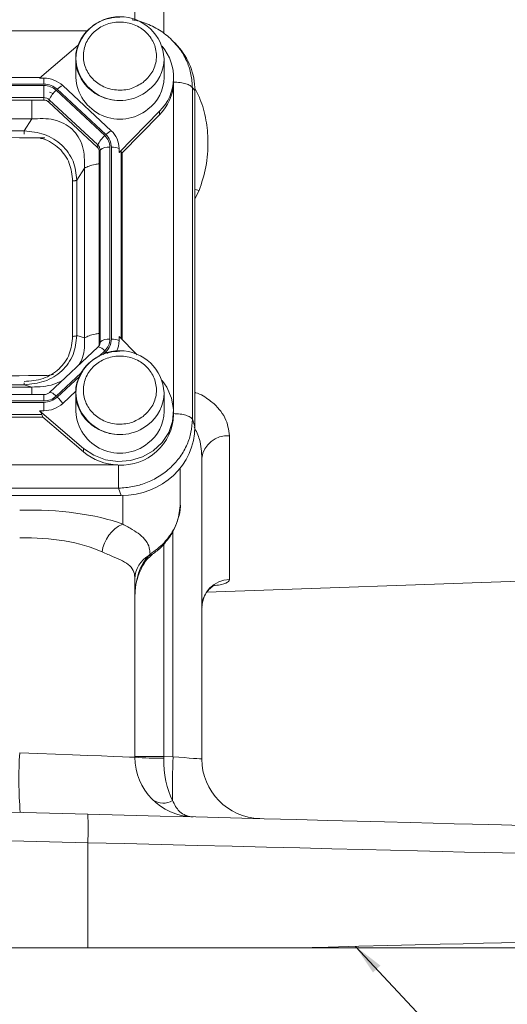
# Model space of a CAD drawing. Header units: inches. Extents: x 0.3 to 33.9, y 0.2 to 21.7.
# Tile 4 of 22: x 10.1 to 12.2, y 5.2 to 9.4. Entities that reach past the tile are written whole.
import ezdxf

# ---------------------------------------------------------------- set-up
doc = ezdxf.new("R2010")
doc.units = ezdxf.units.IN
doc.header["$MEASUREMENT"] = 0
doc.layers.add('SLD-0', color=7, linetype='Continuous', lineweight=15)
doc.dimstyles.new('SLDDIMSTYLE3', dxfattribs={"dimtxt": 0, "dimasz": 0.13, "dimexe": 0, "dimexo": 0.0625, "dimgap": 0, "dimtad": 0, "dimtih": 1, "dimtoh": 1, "dimdec": 0, "dimrnd": 1e-09, "dimzin": 0, "dimdsep": 46, "dimtxsty": 'Standard', "dimsah": 1, "dimcen": 0.09, "dimadec": 0, "dimazin": 0, "dimtfac": 0.13, "dimtdec": 0, "dimtofl": 0, "dimtmove": 0, "dimatfit": 3, "dimfxl": 1, "dimfrac": 2, "dimtolj": 1, "dimtzin": 0, "dimarcsym": 0})

msp = doc.modelspace()

# ---------------------------------------------------------------- linework, layer by layer
at = {"color": 8, "linetype": 'Continuous', "lineweight": 15}
for p, q in [((10.7289, 9.3144), (10.7289, 10.598)), ((10.4089, 9.3251), (7.3059, 9.3251)), ((10.7701, 7.7375), (10.7701, 9.1069)), ((10.5512, 8.0341), (10.5512, 8.8176)), ((10.8593, 8.6204), (10.8772, 8.6553)), ((10.4586, 7.9615), (10.4821, 7.9834)), ((10.4747, 7.9684), (10.4864, 7.9793)), ((10.2788, 7.7936), (10.3829, 7.8908)), ((10.2831, 7.7895), (10.3754, 7.8757)), ((10.2265, 7.7734), (10.2265, 7.8003)), ((10.557, 7.377), (10.557, 7.2573)), ((10.7676, 7.2288), (10.7676, 6.2819)), ((10.7289, 6.2829), (10.7289, 7.1731))]:
    msp.add_line(p, q, dxfattribs=at)
at = {"color": 7, "linetype": 'Continuous', "lineweight": 15}
for p, q in [((10.6083, 9.3701), (10.6083, 9.6186)), ((10.3709, 9.2653), (10.2087, 9.1265)), ((10.7735, 9.2741), (10.7685, 9.2798)), ((10.786, 9.2626), (10.7746, 9.2751)), ((10.3603, 9.2077), (10.3603, 9.1296)), ((10.7303, 9.1296), (10.7303, 9.2077)), ((10.2113, 9.1288), (7.5042, 9.1288)), ((10.2087, 9.1265), (10.2265, 9.1265)), ((10.2265, 9.1265), (10.2265, 9.1018)), ((10.7703, 9.1152), (10.7703, 9.1296)), ((10.2265, 9.1018), (7.4891, 9.1018)), ((10.2265, 9.0961), (7.4891, 9.0961)), ((10.2265, 9.0451), (10.2265, 9.0961)), ((10.5091, 8.906), (10.3059, 9.0958)), ((10.7702, 9.11), (10.7703, 9.1152)), ((10.8489, 7.6964), (10.8489, 9.0863)), ((10.8593, 9.0749), (10.8489, 9.0863)), ((10.2265, 9.0451), (7.4891, 9.0451)), ((10.2265, 9.0345), (10.2265, 9.0451)), ((10.2659, 9.0623), (10.2502, 9.0674)), ((10.4821, 8.8861), (10.2788, 9.0759)), ((10.4864, 8.8902), (10.2831, 9.08)), ((10.8593, 7.6656), (10.8593, 9.0749)), ((10.2265, 9.0345), (7.4891, 9.0345)), ((10.247, 9.0265), (10.2495, 9.0362)), ((10.4503, 8.8368), (10.247, 9.0265)), ((10.4528, 8.8464), (10.2495, 9.0362)), ((10.542, 8.8153), (10.7112, 8.9876)), ((10.5548, 8.814), (10.7112, 8.9733)), ((10.7112, 8.9876), (10.7112, 8.9733)), ((10.1764, 8.9555), (7.5392, 8.9555)), ((10.1443, 8.9057), (10.1764, 8.9555)), ((10.1443, 8.9057), (7.5712, 8.9057)), ((10.4503, 8.8368), (10.4528, 8.8464)), ((10.5037, 8.0322), (10.5037, 8.8373)), ((10.5098, 8.0322), (10.5098, 8.8373)), ((10.4588, 8.8176), (10.4624, 8.8249)), ((10.4588, 8.0125), (10.4588, 8.8176)), ((10.4624, 8.0197), (10.4624, 8.8249)), ((10.542, 8.8153), (10.542, 8.8319)), ((10.5548, 8.814), (10.5512, 8.8176)), ((10.5548, 8.0304), (10.5548, 8.814)), ((10.3652, 8.6995), (10.3972, 8.7493)), ((10.3972, 8.0378), (10.3972, 8.7493)), ((10.347, 8.044), (10.347, 8.6957)), ((10.3652, 8.0478), (10.3652, 8.6995)), ((10.3652, 8.0478), (10.3972, 8.0378)), ((10.4588, 8.0125), (10.4624, 8.0197)), ((10.542, 8.0434), (10.542, 8.0268)), ((10.6178, 7.9662), (10.542, 8.0434)), ((10.4534, 7.999), (10.2501, 7.8092)), ((10.4593, 8.0069), (10.4546, 7.9997)), ((10.4592, 8.0066), (10.4587, 8.0058)), ((10.2408, 7.8804), (10.2677, 7.8849)), ((7.5392, 7.8316), (10.1764, 7.8316)), ((7.5712, 7.8416), (10.1443, 7.8416)), ((10.1764, 7.8316), (10.1443, 7.8416)), ((10.3059, 7.7629), (10.3626, 7.8159)), ((10.3603, 7.8073), (10.3603, 7.7292)), ((10.7303, 7.7292), (10.7303, 7.8073)), ((10.2265, 7.8003), (7.4891, 7.8003)), ((7.4891, 7.7734), (10.2265, 7.7734)), ((7.4891, 7.7676), (10.2265, 7.7676)), ((10.2265, 7.7676), (10.2265, 7.7322)), ((10.2087, 7.7322), (10.3933, 7.5743)), ((10.2265, 7.7322), (10.2087, 7.7322)), ((10.7703, 7.7148), (10.7703, 7.7292)), ((7.493, 7.706), (10.2226, 7.706)), ((7.4969, 7.7166), (10.2187, 7.7166)), ((10.2187, 7.7166), (10.2226, 7.706)), ((10.3933, 7.56), (10.2226, 7.706)), ((10.8489, 7.6964), (10.8593, 7.6656)), ((11.0041, 7.0249), (11.0041, 7.6278)), ((10.3933, 7.5743), (10.3933, 7.56)), ((10.8883, 6.2724), (10.8883, 7.5339)), ((7.1792, 7.505), (10.5363, 7.505)), ((10.7983, 7.4836), (10.7983, 7.4923)), ((10.7983, 7.3433), (10.7983, 7.4836)), ((7.1759, 7.4077), (10.5397, 7.4077)), ((10.55, 7.3769), (10.5397, 7.4077)), ((7.1655, 7.3769), (10.55, 7.3769)), ((10.6716, 7.1311), (10.6663, 7.126)), ((10.6083, 6.2797), (10.6083, 7.0274)), ((10.9096, 6.972), (12.4069, 7.0243)), ((10.7289, 6.2829), (10.6083, 6.2829)), ((10.7676, 6.2819), (10.7289, 6.2829)), ((10.4106, 6.0414), (8.8583, 6.082)), ((8.8583, 5.9621), (10.4106, 5.9214)), ((10.4106, 5.9214), (10.4106, 5.4808)), ((10.4106, 5.4808), (8.8583, 5.4808)), ((11.2817, 5.4808), (10.4106, 5.4808))]:
    msp.add_line(p, q, dxfattribs=at)
at = {"color": 8, "linetype": 'Continuous', "lineweight": 15, "flags": 128}
for points in [[(10.8772, 8.6553), (10.8601, 8.6596), (10.8593, 8.6598)], [(10.4864, 7.9793), (10.4896, 7.9762), (10.4928, 7.973), (10.4928, 7.9729)], [(10.2501, 7.8092), (10.2509, 7.8097), (10.2531, 7.8101), (10.256, 7.8094), (10.2597, 7.8079), (10.2639, 7.8054), (10.2686, 7.8022), (10.2736, 7.7982), (10.2788, 7.7936)], [(10.7333, 7.1826), (10.7354, 7.1803), (10.7356, 7.1799)], [(10.6716, 7.1311), (10.6784, 7.1301), (10.6834, 7.1318)]]:
    msp.add_lwpolyline(points, dxfattribs=at)
at = {"color": 7, "linetype": 'Continuous', "lineweight": 15, "flags": 128}
for points in [[(10.4546, 7.9997), (10.4542, 7.9995), (10.4534, 7.999)], [(10.3933, 7.5743), (10.4361, 7.5455), (10.4849, 7.5268), (10.537, 7.5193), (10.5895, 7.5232), (10.6397, 7.5385), (10.6846, 7.5643), (10.7219, 7.5991), (10.7495, 7.641), (10.7659, 7.6879), (10.7701, 7.7369), (10.762, 7.7856), (10.742, 7.8311), (10.7216, 7.8597)], [(10.6083, 6.2797), (10.6024, 6.28), (10.5849, 6.2806), (10.5561, 6.2818), (10.5168, 6.2833), (10.4679, 6.2852), (10.4106, 6.2875), (10.3461, 6.29), (10.276, 6.2928), (10.202, 6.2957), (10.1257, 6.2987)], [(10.8883, 6.2724), (10.886, 6.2726), (10.8792, 6.2731), (10.8681, 6.274), (10.8532, 6.2751), (10.835, 6.2766), (10.8141, 6.2782), (10.7914, 6.28), (10.7676, 6.2819)], [(12.2414, 5.9934), (12.2352, 5.9936), (12.2166, 5.9941), (12.1858, 5.9949), (12.1429, 5.996), (12.0882, 5.9974), (12.0222, 5.9992), (11.9451, 6.0012), (11.8576, 6.0035), (11.7603, 6.006), (11.6536, 6.0088), (11.5385, 6.0118), (11.4156, 6.015), (11.2857, 6.0184), (11.1497, 6.022), (11.0085, 6.0257), (10.863, 6.0295), (10.7142, 6.0334), (10.5631, 6.0374), (10.4106, 6.0414)], [(10.4106, 5.9214), (10.5647, 5.9176), (10.7176, 5.9138), (10.8683, 5.9101), (11.016, 5.9065), (11.1598, 5.903), (11.2988, 5.8995), (11.4321, 5.8963), (11.5591, 5.8931), (11.6789, 5.8902), (11.7909, 5.8874), (11.8943, 5.8849), (11.9885, 5.8826), (12.0731, 5.8805), (12.1474, 5.8787), (12.211, 5.8771), (12.2636, 5.8758), (12.3048, 5.8748), (12.3345, 5.874), (12.3523, 5.8736), (12.3583, 5.8735)], [(12.3583, 5.5073), (12.3522, 5.5071), (12.334, 5.5067), (12.3039, 5.5059), (12.2619, 5.5049), (12.2084, 5.5036), (12.1437, 5.502), (12.0681, 5.5001), (11.9821, 5.498), (11.8863, 5.4956), (11.7813, 5.4931), (11.6675, 5.4903), (11.5459, 5.4873), (11.417, 5.4841), (11.2817, 5.4808)]]:
    msp.add_lwpolyline(points, dxfattribs=at)
at = {"color": 7, "linetype": 'Continuous', "lineweight": 15}
for centre, radius, start, end in [((10.5453, 9.1989), 0.1852, 2.7145, 177.2855), ((10.5695, 9.1295), 0.2005, 314.9712, 40.6627), ((10.2271, 9.0102), 0.1163, 47.41, 90.3068), ((10.5457, 9.1404), 0.1858, 183.3602, 309.0467), ((10.5622, 9.1308), 0.1681, 306.7639, 359.5608), ((10.3359, 9.0285), 0.0737, 114.0485, 135.7259), ((10.5672, 9.1166), 0.2031, 315.1299, 357.2497), ((10.2267, 9.0113), 0.0338, 47.4107, 90.3063), ((10.3494, 8.9933), 0.1086, 130.5234, 156.7764), ((10.2267, 9.0044), 0.0301, 47.4102, 90.3066), ((10.5527, 8.8035), 0.1086, 130.5235, 156.7764), ((10.5392, 8.8387), 0.0737, 114.0488, 135.7256), ((10.4406, 8.8313), 0.1014, 0.3768, 47.4753), ((10.4326, 8.8174), 0.0262, 0.3771, 47.475), ((10.4329, 8.8247), 0.0294, 0.3771, 47.4751), ((10.4967, 8.7858), 0.052, 82.2094, 131.2633), ((10.512, 8.751), 0.0863, 69.6238, 91.4048), ((10.4333, 8.0125), 0.0255, 338.365, 359.9563), ((10.4967, 7.9806), 0.052, 82.2101, 131.2626), ((10.512, 7.9459), 0.0863, 69.6236, 91.4044), ((10.4427, 8.027), 0.0993, 331.3869, 359.8971), ((10.5453, 7.7985), 0.1852, 2.7145, 177.2855), ((10.2271, 7.8486), 0.1163, 269.6931, 312.5897), ((10.1807, 7.6789), 0.1508, 33.8556, 47.1911), ((10.5457, 7.7401), 0.1858, 183.3602, 309.0467), ((10.5622, 7.7305), 0.1681, 306.7639, 359.5608), ((10.5522, 7.7227), 0.2182, 266.7038, 357.9341), ((10.9957, 7.5197), 0.1084, 85.5614, 172.5016), ((10.544, 7.7383), 0.2335, 229.8033, 268.1238), ((10.6194, 7.1209), 0.15, 114.5912, 172.4368), ((10.7234, 7.026), 0.1152, 119.7199, 179.2746), ((11.0072, 6.906), 0.1189, 91.5049, 179.541), ((11.9193, 6.1894), 1.7969, 176.5122, 184.4876), ((10.8583, 6.2797), 0.25, 180, 268.5), ((10.6994, 7.4567), 1.1805, 265.5721, 271.428), ((15.9721, 6.1334), 5.2066, 178.3662, 180.3831), ((11.1383, 6.2724), 0.25, 180, 268.5), ((10.7263, 6.1608), 0.0736, 234.6842, 302.316), ((9.264, 5.9814), 1.1482, 357.0056, 2.9944)]:
    msp.add_arc(centre, radius, start, end, dxfattribs=at)
at = {"color": 8, "linetype": 'Continuous', "lineweight": 15}
for centre, radius, start, end in [((10.5457, 9.2186), 0.1858, 183.3602, 309.0467), ((10.5622, 9.209), 0.1681, 306.7639, 359.5608), ((10.4336, 8.0198), 0.0288, 332.7517, 359.9036), ((10.4493, 7.9594), 0.0406, 36.182, 82.5127), ((10.5457, 7.8182), 0.1858, 183.3602, 309.0466), ((10.5622, 7.8086), 0.1681, 306.764, 359.5608), ((10.6705, 7.138), 0.0128, 250.8372, 306.5104)]:
    msp.add_arc(centre, radius, start, end, dxfattribs=at)
at = {"color": 7, "linetype": 'Continuous', "lineweight": 15}
for centre, major_axis, ratio, start_param, end_param in [((10.5404, 9.0659), (0.313, 0.0656), 0.927683, 6.091166, 6.782759), ((8.2835, 9.0317), (3.4384, -0.1121), 0.032567, 5.01757, 5.315642), ((10.5098, 8.7728), (0.0413, 0.0448), 0.170211, 6.275096, 6.798785), ((8.2835, 7.7245), (3.4384, 0.1121), 0.032567, 0.964148, 1.401772), ((10.1736, 7.7526), (0.0452, -0.0412), 0.184584, 0.341071, 0.86476), ((10.5404, 7.6746), (0.313, -0.0656), 0.927683, 4.934566, 6.475204), ((10.1039, 7.0751), (0.6249, 0.0274), 0.383235, 0.743044, 1.519084), ((10.1083, 6.9584), (0.4998, 0.0303), 0.478472, 0.730819, 1.506859), ((10.7333, 6.9533), (0, 0.2045), 0.611254, 0.565139, 1.570796), ((10.8583, 6.2797), (0.0065, 0.2499), 0.517444, 1.596976, 2.39489), ((10.7333, 6.283), (0.0033, 0.25), 0.017441, 1.571481, 1.596748)]:
    msp.add_ellipse(centre, major_axis=major_axis, ratio=ratio, start_param=start_param, end_param=end_param, dxfattribs=at)
for points, knots in [([(10.5453, 9.3825), (10.53, 9.3815), (10.5087, 9.3802), (10.4786, 9.3713), (10.4541, 9.3608), (10.4274, 9.3436), (10.4029, 9.321), (10.3819, 9.2925), (10.3675, 9.259), (10.3603, 9.233), (10.361, 9.2187), (10.3611, 9.2171)], [0, 0, 0, 0, 0.163338, 0.228855, 0.337714, 0.451308, 0.573953, 0.703422, 0.839426, 0.98232, 1, 1, 1, 1]), ([(10.7749, 9.2748), (10.7588, 9.2904), (10.7268, 9.3215), (10.6673, 9.3523), (10.6227, 9.3686), (10.5985, 9.3707), (10.5962, 9.3709)], [0, 0, 0, 0, 0.3268975, 0.650242, 0.9669446, 1, 1, 1, 1]), ([(10.6425, 9.1088), (10.6263, 9.0989), (10.6014, 9.0836), (10.5618, 9.0762), (10.5303, 9.0759), (10.4994, 9.0818), (10.4625, 9.0966), (10.4242, 9.1262), (10.4005, 9.167), (10.3921, 9.2037), (10.3919, 9.2331), (10.3982, 9.2619), (10.414, 9.2964), (10.4457, 9.3321), (10.4894, 9.3543), (10.5287, 9.3621), (10.5602, 9.3623), (10.5911, 9.3565), (10.628, 9.3417), (10.6663, 9.3121), (10.6901, 9.2713), (10.6984, 9.2346), (10.6987, 9.2052), (10.6923, 9.1764), (10.6769, 9.1415), (10.656, 9.1217), (10.6425, 9.1088)], [0, 0, 0, 0, 0.059864, 0.09209, 0.125, 0.15791, 0.190136, 0.25, 0.309864, 0.34209, 0.375, 0.40791, 0.440136, 0.5, 0.559864, 0.59209, 0.625, 0.65791, 0.690136, 0.75, 0.809864, 0.84209, 0.875, 0.90791, 0.940136, 1, 1, 1, 1]), ([(10.3611, 9.2171), (10.3609, 9.2053), (10.3606, 9.179), (10.3725, 9.1411), (10.3928, 9.1062), (10.4189, 9.0782), (10.4475, 9.0581), (10.4752, 9.0452), (10.5068, 9.0353), (10.5303, 9.0338), (10.5453, 9.0328)], [0, 0, 0, 0, 0.1245, 0.275154, 0.409977, 0.542142, 0.666642, 0.764906, 0.849889, 1, 1, 1, 1]), ([(10.2265, 9.1018), (10.2371, 9.1008), (10.2583, 9.0988), (10.2748, 9.0862), (10.2831, 9.08)], [0, 0, 0, 0, 0.499999, 1, 1, 1, 1]), ([(10.2265, 9.0961), (10.2363, 9.0952), (10.2559, 9.0933), (10.2711, 9.0817), (10.2788, 9.0759)], [0, 0, 0, 0, 0.4999995, 1, 1, 1, 1]), ([(10.8489, 9.0863), (10.8463, 9.0895), (10.8412, 9.096), (10.8225, 9.1037), (10.7981, 9.1089), (10.7795, 9.1096), (10.7702, 9.11)], [0, 0, 0, 0, 0.250002, 0.500002, 0.75, 1, 1, 1, 1]), ([(10.3972, 8.7493), (10.3973, 8.7802), (10.3974, 8.826), (10.3729, 8.8803), (10.3461, 8.9136), (10.3109, 8.9382), (10.2544, 8.9595), (10.2078, 8.9571), (10.1764, 8.9555)], [0, 0, 0, 0, 0.257397, 0.381602, 0.5, 0.618394, 0.742603, 1, 1, 1, 1]), ([(10.3652, 8.6995), (10.3621, 8.7263), (10.3574, 8.7667), (10.3303, 8.8149), (10.303, 8.8466), (10.269, 8.8722), (10.2171, 8.8978), (10.1733, 8.9025), (10.1443, 8.9057)], [0, 0, 0, 0, 0.248978, 0.37606, 0.5, 0.623945, 0.751023, 1, 1, 1, 1]), ([(10.4821, 8.8861), (10.4883, 8.879), (10.5007, 8.8647), (10.5027, 8.8465), (10.5037, 8.8373)], [0, 0, 0, 0, 0.5000012, 1, 1, 1, 1]), ([(10.4864, 8.8902), (10.4931, 8.8825), (10.5066, 8.867), (10.5087, 8.8472), (10.5098, 8.8373)], [0, 0, 0, 0, 0.500002, 1, 1, 1, 1]), ([(10.347, 8.6957), (10.3488, 8.6958), (10.3525, 8.6959), (10.3576, 8.6967), (10.362, 8.6979), (10.3641, 8.699), (10.3652, 8.6995)], [0, 0, 0, 0, 0.249999, 0.499999, 0.749994, 1, 1, 1, 1]), ([(10.1443, 7.8416), (10.1733, 7.8442), (10.2171, 7.8482), (10.269, 7.8732), (10.303, 7.8986), (10.3303, 7.9305), (10.3574, 7.9792), (10.3621, 8.0205), (10.3652, 8.0478)], [0, 0, 0, 0, 0.248977, 0.376059, 0.5, 0.623945, 0.751023, 1, 1, 1, 1]), ([(10.1443, 7.8548), (10.1713, 7.8571), (10.2118, 7.8605), (10.26, 7.8833), (10.2914, 7.9067), (10.3165, 7.936), (10.3409, 7.981), (10.3446, 8.0189), (10.347, 8.044)], [0, 0, 0, 0, 0.250062, 0.376147, 0.5, 0.62379, 0.749939, 1, 1, 1, 1]), ([(10.347, 8.044), (10.3488, 8.0441), (10.3525, 8.0442), (10.3576, 8.045), (10.362, 8.0461), (10.3641, 8.0472), (10.3652, 8.0478)], [0, 0, 0, 0, 0.249999, 0.499998, 0.750005, 1, 1, 1, 1]), ([(10.3747, 7.9256), (10.38, 7.9354), (10.3989, 7.971), (10.3979, 8.0097), (10.3972, 8.0378)], [0, 0, 0, 0, 0.276861, 1, 1, 1, 1]), ([(10.5037, 8.0322), (10.5027, 8.023), (10.5007, 8.0047), (10.4883, 7.9905), (10.4821, 7.9834)], [0, 0, 0, 0, 0.500001, 1, 1, 1, 1]), ([(10.5098, 8.0322), (10.5087, 8.0223), (10.5066, 8.0025), (10.4931, 7.987), (10.4864, 7.9793)], [0, 0, 0, 0, 0.500001, 1, 1, 1, 1]), ([(10.5453, 7.9821), (10.53, 7.9812), (10.5087, 7.9798), (10.4786, 7.9709), (10.4541, 7.9604), (10.4274, 7.9433), (10.4029, 7.9206), (10.3819, 7.8922), (10.3675, 7.8586), (10.3603, 7.8326), (10.361, 7.8183), (10.3611, 7.8168)], [0, 0, 0, 0, 0.163338, 0.228855, 0.337714, 0.451308, 0.573952, 0.703422, 0.839426, 0.982321, 1, 1, 1, 1]), ([(10.6425, 7.7085), (10.6263, 7.6985), (10.6014, 7.6832), (10.5618, 7.6759), (10.5303, 7.6756), (10.4994, 7.6815), (10.4625, 7.6962), (10.4242, 7.7259), (10.4005, 7.7666), (10.3921, 7.8033), (10.3919, 7.8327), (10.3982, 7.8616), (10.414, 7.896), (10.4457, 7.9318), (10.4894, 7.954), (10.5287, 7.9618), (10.5602, 7.962), (10.5911, 7.9561), (10.628, 7.9414), (10.6663, 7.9117), (10.6901, 7.8709), (10.6984, 7.8343), (10.6987, 7.8048), (10.6923, 7.776), (10.6769, 7.7412), (10.656, 7.7213), (10.6425, 7.7085)], [0, 0, 0, 0, 0.059864, 0.09209, 0.125, 0.15791, 0.190136, 0.25, 0.309864, 0.34209, 0.375, 0.40791, 0.440136, 0.5, 0.559864, 0.59209, 0.625, 0.65791, 0.690136, 0.75, 0.809864, 0.84209, 0.875, 0.90791, 0.940136, 1, 1, 1, 1]), ([(10.1764, 7.8316), (10.2081, 7.8325), (10.252, 7.8338), (10.2911, 7.8525), (10.302, 7.8576)], [0, 0, 0, 0, 0.72314, 1, 1, 1, 1]), ([(10.25, 7.8093), (10.2499, 7.8091), (10.2484, 7.8073), (10.2442, 7.8047), (10.2378, 7.8018), (10.2318, 7.8005), (10.2278, 7.8004), (10.2265, 7.8003)], [0, 0, 0, 0, 0.032115, 0.319523, 0.567065, 0.852733, 1, 1, 1, 1]), ([(10.3611, 7.8168), (10.3609, 7.8049), (10.3606, 7.7786), (10.3725, 7.7407), (10.3928, 7.7058), (10.4189, 7.6778), (10.4475, 7.6577), (10.4752, 7.6449), (10.5068, 7.6349), (10.5303, 7.6334), (10.5453, 7.6325)], [0, 0, 0, 0, 0.124501, 0.275155, 0.409977, 0.542142, 0.666641, 0.764906, 0.849889, 1, 1, 1, 1]), ([(10.2788, 7.7936), (10.2711, 7.7878), (10.2559, 7.7762), (10.2363, 7.7743), (10.2265, 7.7734)], [0, 0, 0, 0, 0.5, 1, 1, 1, 1]), ([(10.2831, 7.7895), (10.2748, 7.7833), (10.2583, 7.7707), (10.2371, 7.7687), (10.2265, 7.7676)], [0, 0, 0, 0, 0.5, 1, 1, 1, 1]), ([(10.7702, 7.7201), (10.7795, 7.7198), (10.7981, 7.7191), (10.8225, 7.7138), (10.8412, 7.7061), (10.8463, 7.6996), (10.8489, 7.6964)], [0, 0, 0, 0, 0.2500005, 0.5000001, 0.7500002, 1, 1, 1, 1]), ([(10.5397, 7.4077), (10.5595, 7.4092), (10.5985, 7.412), (10.6462, 7.4262), (10.6827, 7.4421), (10.7188, 7.4622), (10.7594, 7.4933), (10.7993, 7.5387), (10.8275, 7.589), (10.8452, 7.6424), (10.8476, 7.6781), (10.8489, 7.6964)], [0, 0, 0, 0, 0.123096, 0.24092, 0.306486, 0.371549, 0.500085, 0.628624, 0.75908, 0.876905, 1, 1, 1, 1]), ([(10.5397, 7.4077), (10.5397, 7.4133), (10.5397, 7.4245), (10.5397, 7.4497), (10.5397, 7.4778), (10.5397, 7.4958), (10.5397, 7.5049)], [0, 0, 0, 0, 0.250001, 0.5, 0.749999, 1, 1, 1, 1]), ([(10.7348, 7.1805), (10.741, 7.1876), (10.7589, 7.208), (10.7794, 7.2462), (10.794, 7.2938), (10.8, 7.3264), (10.7983, 7.3431), (10.7982, 7.3432)], [0, 0, 0, 0, 0.155888, 0.45217, 0.715345, 0.997998, 1, 1, 1, 1]), ([(10.6716, 7.1311), (10.6709, 7.1401), (10.6692, 7.1609), (10.656, 7.1881), (10.6317, 7.2122), (10.5989, 7.2337), (10.571, 7.2494), (10.557, 7.2573)], [0, 0, 0, 0, 0.171643, 0.396296, 0.624261, 0.810867, 1, 1, 1, 1]), ([(10.7333, 7.1826), (10.7322, 7.1814), (10.7142, 7.1618), (10.6922, 7.146), (10.6716, 7.1311)], [0, 0, 0, 0, 0.061953, 1, 1, 1, 1]), ([(10.4707, 7.1406), (10.4868, 7.1336), (10.5193, 7.1195), (10.559, 7.1027), (10.5891, 7.0831), (10.6057, 7.0587), (10.6075, 7.037), (10.6083, 7.0274)], [0, 0, 0, 0, 0.191641, 0.387773, 0.602568, 0.823877, 1, 1, 1, 1]), ([(10.6832, 7.1321), (10.6875, 7.1352), (10.7055, 7.1484), (10.7239, 7.1644), (10.7348, 7.1792), (10.7355, 7.1802)], [0, 0, 0, 0, 0.227645, 0.95002, 1, 1, 1, 1]), ([(10.6083, 6.9533), (10.6085, 6.9612), (10.6091, 6.9868), (10.6166, 7.0281), (10.634, 7.0729), (10.6549, 7.1062), (10.6718, 7.1219), (10.6781, 7.1277)], [0, 0, 0, 0, 0.1243585, 0.3989614, 0.6509248, 0.8686443, 1, 1, 1, 1]), ([(10.676, 7.126), (10.6779, 7.1276), (10.6801, 7.1297), (10.6828, 7.1313), (10.6833, 7.1316)], [0, 0, 0, 0, 0.806619, 1, 1, 1, 1]), ([(10.8893, 6.9096), (10.8891, 6.913), (10.8882, 6.9271), (10.8958, 6.9501), (10.9094, 6.9739), (10.9251, 6.99), (10.938, 6.9988), (10.9445, 7.0018), (10.9443, 7.0017), (10.9443, 7.0017)], [0, 0, 0, 0, 0.067339, 0.281976, 0.468911, 0.635256, 0.783926, 0.91691, 1, 1, 1, 1]), ([(10.8883, 6.2724), (10.8884, 6.265), (10.8885, 6.2576), (10.8885, 6.2608), (10.8885, 6.2608)], [0, 0, 0, 0, 0.99997, 1, 1, 1, 1]), ([(10.7656, 6.0986), (10.774, 6.0817), (10.7829, 6.0635), (10.8029, 6.0453), (10.8159, 6.0372), (10.8319, 6.0322), (10.8406, 6.0307), (10.8455, 6.0302), (10.8482, 6.03), (10.8498, 6.0299), (10.8506, 6.0298), (10.8511, 6.0298), (10.8513, 6.0298), (10.8515, 6.0298), (10.8516, 6.0298), (10.8517, 6.0298)], [0, 0, 0, 0, 0.426251, 0.457293, 0.712383, 0.842295, 0.912355, 0.951016, 0.972553, 0.984601, 0.991356, 0.995145, 0.996107, 0.996742, 1, 1, 1, 1]), ([(12.3553, 5.4808), (12.3526, 5.4808), (12.3473, 5.4808), (12.3051, 5.4808), (12.2412, 5.4808), (12.1532, 5.4808), (12.0419, 5.4808), (11.9095, 5.4808), (11.7421, 5.4808), (11.5357, 5.4808), (11.3664, 5.4808), (11.2817, 5.4808)], [0, 0, 0, 0, 0.110362, 0.213754, 0.317476, 0.420866, 0.524226, 0.627917, 0.731274, 0.865638, 1, 1, 1, 1])]:
    msp.add_open_spline(points, degree=3, knots=knots, dxfattribs=at)
at = {"color": 8, "linetype": 'Continuous', "lineweight": 15}
for points, knots in [([(10.8489, 9.0863), (10.8476, 9.1051), (10.8452, 9.142), (10.8306, 9.1871), (10.8137, 9.2214), (10.7971, 9.249), (10.7818, 9.2653), (10.7735, 9.2741)], [0, 0, 0, 0, 0.274057, 0.536375, 0.68235, 0.827203, 1, 1, 1, 1]), ([(10.8772, 8.6553), (10.8878, 8.6883), (10.9093, 8.7552), (10.917, 8.8558), (10.9077, 8.9519), (10.8884, 9.0273), (10.8666, 9.07), (10.859, 9.0847)], [0, 0, 0, 0, 0.2386202, 0.484671, 0.6848708, 0.8907564, 1, 1, 1, 1]), ([(10.1764, 8.9555), (10.1764, 8.9641), (10.1764, 8.9814), (10.1764, 9.0091), (10.1764, 9.027), (10.1764, 9.0345)], [0, 0, 0, 0, 0.368963, 0.737928, 1, 1, 1, 1]), ([(10.1443, 8.8913), (10.1443, 8.8928), (10.1443, 8.8961), (10.1443, 8.9011), (10.1443, 8.9042), (10.1443, 8.9057)], [0, 0, 0, 0, 0.289888, 0.644936, 1, 1, 1, 1]), ([(10.347, 8.6957), (10.3446, 8.7209), (10.3409, 8.7587), (10.3165, 8.8037), (10.2915, 8.8332), (10.2598, 8.8559), (10.2334, 8.871), (10.2166, 8.8733), (10.2133, 8.8737)], [0, 0, 0, 0, 0.319941, 0.481261, 0.639724, 0.798107, 0.959508, 1, 1, 1, 1]), ([(10.3972, 8.7493), (10.4031, 8.7524), (10.415, 8.7586), (10.437, 8.7648), (10.4528, 8.7669), (10.4588, 8.7677)], [0, 0, 0, 0, 0.383143, 0.766285, 1, 1, 1, 1]), ([(10.3972, 8.0378), (10.4031, 8.0408), (10.415, 8.047), (10.437, 8.0532), (10.4528, 8.0553), (10.4588, 8.0561)], [0, 0, 0, 0, 0.383142, 0.766285, 1, 1, 1, 1]), ([(10.1443, 7.8416), (10.1443, 7.842), (10.1443, 7.8429), (10.1443, 7.8456), (10.1443, 7.8481), (10.1443, 7.8493)], [0, 0, 0, 0, 0.355062, 0.710113, 1, 1, 1, 1]), ([(10.1764, 7.8003), (10.1764, 7.8024), (10.1764, 7.8122), (10.1764, 7.8241), (10.1764, 7.8291), (10.1764, 7.8316)], [0, 0, 0, 0, 0.1169133, 0.5584565, 1, 1, 1, 1]), ([(11.0041, 7.6278), (11.0005, 7.6529), (10.9951, 7.6911), (10.9617, 7.7397), (10.9373, 7.7638), (10.9054, 7.7876), (10.8848, 7.8026), (10.8602, 7.8085), (10.8593, 7.8087)], [0, 0, 0, 0, 0.362179, 0.550651, 0.738841, 0.760501, 0.990963, 1, 1, 1, 1]), ([(10.8558, 7.6647), (10.8645, 7.6471), (10.8852, 7.605), (10.8872, 7.5601), (10.8883, 7.5339)], [0, 0, 0, 0, 0.417835, 1, 1, 1, 1]), ([(10.7983, 7.3433), (10.7957, 7.3179), (10.7905, 7.2673), (10.7603, 7.214), (10.7381, 7.1883), (10.7333, 7.1826)], [0, 0, 0, 0, 0.440118, 0.8775, 1, 1, 1, 1]), ([(10.9447, 6.9995), (10.9539, 7.001), (10.9816, 7.0057), (11.0004, 7.0148), (11.0031, 7.0222), (11.0041, 7.0249)], [0, 0, 0, 0, 0.24085, 0.724503, 1, 1, 1, 1])]:
    msp.add_open_spline(points, degree=3, knots=knots, dxfattribs=at)

# ---------------------------------------------------------------- leaders
at = {"layer": 'SLD-0'}
msp.add_leader([(11.532, 5.4869), (12.8448, 4.0795), (13.0948, 4.0795)], dimstyle='SLDDIMSTYLE3', dxfattribs=at)

doc.saveas('drawing.dxf')
